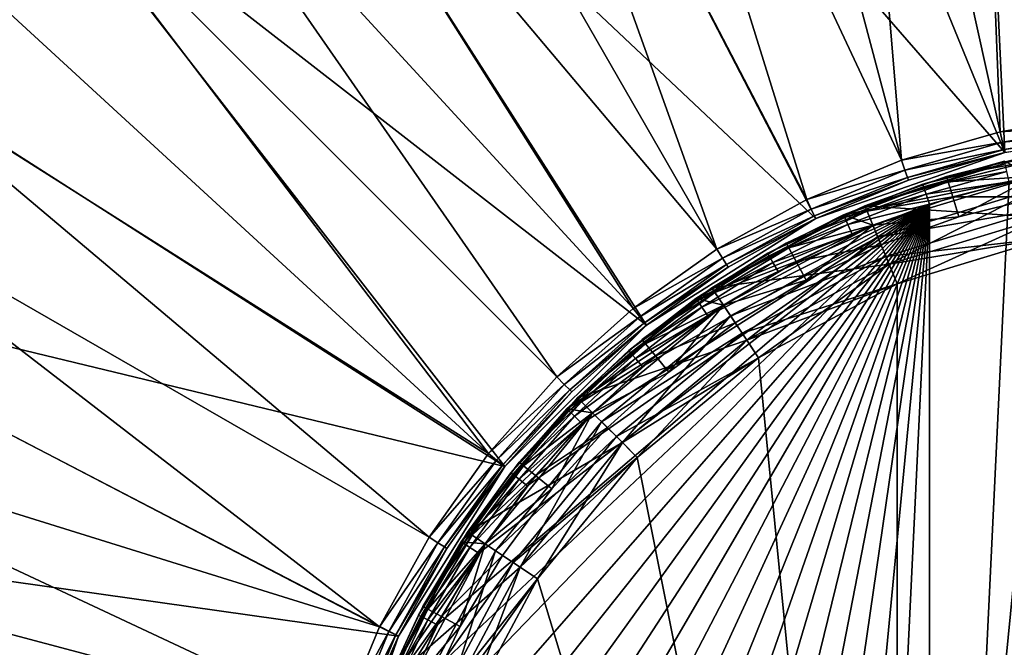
# Model space of a CAD drawing. Extents: x 0 to 80, y 0 to 208.
# Tile 20 of 33: x 12 to 35, y 177 to 192. Entities that reach past the tile are written whole.
import ezdxf

# ---------------------------------------------------------------- set-up
doc = ezdxf.new("R2010")
doc.units = 0

msp = doc.modelspace()

# ---------------------------------------------------------------- linework, layer by layer
for points in [[(34.389622, 207.604599), (40.814667, 207.991699), (40, 189.199997)], [(28.109856, 206.19194), (34.389622, 207.604599), (35.282551, 188.668472)], [(34.389622, 207.604599), (40, 189.199997), (35.282551, 188.668472)], [(37.62442, 207.428497, 3.999993), (34.459755, 207.109543, 3.999993), (37.570374, 189.563553, 3.999993)], [(34.459755, 207.109543, 3.999993), (31.331011, 206.536972, 3.999993), (35.171291, 189.15593, 3.999993)], [(37.570374, 189.563553, 3.999993), (34.459755, 207.109543, 3.999993), (35.171291, 189.15593, 3.999993)], [(31.331011, 206.536972, 3.999993), (28.25848, 205.714554, 3.999993), (32.832943, 188.482269, 3.999993)], [(35.171291, 189.15593, 3.999993), (31.331011, 206.536972, 3.999993), (32.832943, 188.482269, 3.999993)], [(22.137978, 203.790344), (28.109856, 206.19194), (35.282551, 188.668472)], [(28.25848, 205.714554, 3.999993), (25.262087, 204.647568, 3.999993), (32.832943, 188.482269, 3.999993)], [(25.262087, 204.647568, 3.999993), (22.361256, 203.342957, 3.999993), (30.584723, 187.551025, 3.999993)], [(32.832943, 188.482269, 3.999993), (25.262087, 204.647568, 3.999993), (30.584723, 187.551025, 3.999993)], [(16.62863, 200.461975), (22.137978, 203.790344), (30.801661, 187.10054)], [(22.137978, 203.790344), (35.282551, 188.668472), (30.801661, 187.10054)], [(22.361256, 203.342957, 3.999993), (19.574791, 201.809189, 3.999993), (28.454899, 186.373917, 3.999993)], [(30.584723, 187.551025, 3.999993), (22.361256, 203.342957, 3.999993), (28.454899, 186.373917, 3.999993)], [(19.574791, 201.809189, 3.999993), (16.920767, 200.056198, 3.999993), (28.454899, 186.373917, 3.999993)], [(11.715725, 196.284286), (16.62863, 200.461975), (26.782013, 184.574829)], [(16.62863, 200.461975), (30.801661, 187.10054), (26.782013, 184.574829)], [(16.920767, 200.056198, 3.999993), (14.411747, 198.091385, 3.999993), (26.470266, 184.965744, 3.999993)], [(28.454899, 186.373917, 3.999993), (16.920767, 200.056198, 3.999993), (26.470266, 184.965744, 3.999993)], [(14.411747, 198.091385, 3.999993), (12.069278, 195.930725, 3.999993), (24.655781, 183.344208, 3.999993)], [(26.470266, 184.965744, 3.999993), (14.411747, 198.091385, 3.999993), (24.655781, 183.344208, 3.999993)], [(7.538035, 191.371384), (11.715725, 196.284286), (23.425169, 181.217987)], [(11.715725, 196.284286), (26.782013, 184.574829), (23.425169, 181.217987)], [(12.069278, 195.930725, 3.999993), (9.908609, 193.588257, 3.999993), (23.034252, 181.529724, 3.999993)], [(24.655781, 183.344208, 3.999993), (12.069278, 195.930725, 3.999993), (23.034252, 181.529724, 3.999993)], [(9.908609, 193.588257, 3.999993), (7.943809, 191.079224, 3.999993), (23.034252, 181.529724, 3.999993)], [(4.20966, 185.862015), (7.538035, 191.371384), (23.425169, 181.217987)], [(7.943809, 191.079224, 3.999993), (6.190814, 188.425217, 3.999993), (21.626085, 179.545105, 3.999993)], [(23.034252, 181.529724, 3.999993), (7.943809, 191.079224, 3.999993), (21.626085, 179.545105, 3.999993)], [(37.598358, 189.315125, 3.932998), (37.570374, 189.563553, 3.999993), (35.171291, 189.15593, 3.999993)], [(37.598358, 189.315125, 3.932998), (35.171291, 189.15593, 3.999993), (35.226925, 188.912216, 3.932998)], [(37.618855, 189.13327, 3.749996), (37.598358, 189.315125, 3.932998), (35.226925, 188.912216, 3.932998)], [(35.226925, 188.912216, 3.932998), (35.171291, 189.15593, 3.999993), (32.832943, 188.482269, 3.999993)], [(37.618855, 189.13327, 3.749996), (35.226925, 188.912216, 3.932998), (35.267651, 188.73378, 3.749996)], [(37.626347, 189.066711, 3.499985), (37.618855, 189.13327, 3.749996), (35.267651, 188.73378, 3.749996)], [(37.626347, 189.066711, 3.499985), (35.267651, 188.73378, 3.749996), (35.282551, 188.668472, 3.499985)], [(35.226925, 188.912216, 3.932998), (32.832943, 188.482269, 3.999993), (32.915512, 188.246292, 3.932998)], [(35.267651, 188.73378, 3.749996), (35.226925, 188.912216, 3.932998), (32.915512, 188.246292, 3.932998)], [(35.267651, 188.73378, 3.749996), (32.915512, 188.246292, 3.932998), (32.975956, 188.073563, 3.749996)], [(35.282551, 188.668472, 3.499985), (35.267651, 188.73378, 3.749996), (32.975956, 188.073563, 3.749996)], [(32.915512, 188.246292, 3.932998), (32.832943, 188.482269, 3.999993), (30.584723, 187.551025, 3.999993)], [(35.282551, 188.668472), (35.282551, 188.668472, 3.499985), (30.801661, 187.10054)], [(35.282551, 188.668472, 3.499985), (32.998085, 188.01033, 3.499985), (30.801661, 187.10054)], [(31.963646, 187.401474), (35.903103, 188.596497), (36.19574, 187.125305)], [(33.904022, 188.095749, 28.49999), (35.903103, 188.596497), (31.963646, 187.401474)], [(35.282551, 188.668472, 3.499985), (32.975956, 188.073563, 3.749996), (32.998085, 188.01033, 3.499985)], [(35.929241, 188.465088, 28.999985), (35.903103, 188.596497, 28.49999), (33.904022, 188.095749, 28.49999)], [(35.903103, 188.596497, 28.49999), (35.903103, 188.596497), (33.904022, 188.095749, 28.49999)], [(6.190814, 188.425217, 3.999993), (4.657038, 185.638748, 3.999993), (20.448975, 177.415283, 3.999993)], [(21.626085, 179.545105, 3.999993), (6.190814, 188.425217, 3.999993), (20.448975, 177.415283, 3.999993)], [(33.336601, 187.91481, 60.299992), (35.276024, 188.461777, 29.799982), (31.458527, 187.184448, 29.799982)], [(35.276024, 188.461777, 29.799982), (36.000648, 188.10611, 29.799982), (31.458527, 187.184448, 29.799982)], [(35.2911, 188.3965, 60.549988), (35.276024, 188.461777, 60.299992), (33.336601, 187.91481, 60.299992)], [(35.276024, 188.461777, 60.299992), (35.276024, 188.461777, 29.799982), (33.336601, 187.91481, 60.299992)], [(35.2911, 188.3965, 60.549988), (33.336601, 187.91481, 60.299992), (33.357857, 187.851273, 60.549988)], [(35.332264, 188.21817, 60.733006), (35.2911, 188.3965, 60.549988), (33.357857, 187.851273, 60.549988)], [(37.873634, 188.38942, 60.799988), (36.809093, 188.250137, 60.799988), (33.495255, 148.559372, 60.799988)], [(38.968258, 188.089371, 60.799988), (37.873634, 188.38942, 60.799988), (33.495255, 148.559372, 60.799988)], [(36.809093, 188.250137, 60.799988), (35.3885, 187.974594, 60.799988), (33.495255, 148.559372, 60.799988)], [(35.929241, 188.465088, 28.999985), (33.904022, 188.095749, 28.49999), (33.942909, 187.967545, 28.999985)], [(36.000648, 188.10611, 29.366016), (35.929241, 188.465088, 28.999985), (33.942909, 187.967545, 28.999985)], [(32.915512, 188.246292, 3.932998), (30.584723, 187.551025, 3.999993), (30.693188, 187.32579, 3.932998)], [(32.975956, 188.073563, 3.749996), (32.915512, 188.246292, 3.932998), (30.693188, 187.32579, 3.932998)], [(32.975956, 188.073563, 3.749996), (30.693188, 187.32579, 3.932998), (30.772596, 187.160889, 3.749996)], [(32.998085, 188.01033, 3.499985), (32.975956, 188.073563, 3.749996), (30.772596, 187.160889, 3.749996)], [(31.458527, 187.184448, 29.799982), (36.000648, 188.10611, 29.799982), (32.154984, 186.939545, 29.799982)], [(31.963646, 187.401474, 28.49999), (33.904022, 188.095749, 28.49999), (31.963646, 187.401474)], [(33.942909, 187.967545, 28.999985), (33.904022, 188.095749, 28.49999), (31.963646, 187.401474, 28.49999)], [(32.154984, 186.939545, 29.799982), (36.000648, 188.10611, 29.799982), (32.154984, 186.939545, 29.499992)], [(36.000648, 188.10611, 29.799982), (36.000648, 188.10611, 29.499992), (32.154984, 186.939545, 29.499992)], [(36.000648, 188.10611, 29.499992), (34.194305, 187.138809, 29.499992), (32.154984, 186.939545, 29.499992)], [(35.332264, 188.21817, 60.733006), (33.357857, 187.851273, 60.549988), (33.415928, 187.677719, 60.733006)], [(35.3885, 187.974594, 60.799988), (35.332264, 188.21817, 60.733006), (33.415928, 187.677719, 60.733006)], [(38.968258, 188.089371, 60.799988), (33.495255, 148.559372, 60.799988), (35.3885, 148.025421, 60.799988)], [(36.000648, 188.10611, 29.366016), (33.942909, 187.967545, 28.999985), (34.04916, 187.617294, 29.366016)], [(36.000648, 188.10611, 29.366016), (34.04916, 187.617294, 29.366016), (36.09819, 187.615707, 29.499992)], [(36.000648, 188.10611, 29.499992), (36.09819, 187.615707, 29.499992), (34.194305, 187.138809, 29.499992)], [(32.998085, 188.01033, 3.499985), (30.772596, 187.160889, 3.749996), (30.801661, 187.10054, 3.499985)], [(32.998085, 188.01033, 3.499985), (30.801661, 187.10054, 3.499985), (30.801661, 187.10054)], [(31.458527, 187.184448, 60.299992), (33.336601, 187.91481, 60.299992), (31.458527, 187.184448, 29.799982)], [(33.357857, 187.851273, 60.549988), (33.336601, 187.91481, 60.299992), (31.458527, 187.184448, 60.299992)], [(33.357857, 187.851273, 60.549988), (31.458527, 187.184448, 60.299992), (31.485773, 187.123276, 60.549988)], [(33.415928, 187.677719, 60.733006), (33.357857, 187.851273, 60.549988), (31.485773, 187.123276, 60.549988)], [(33.942909, 187.967545, 28.999985), (31.963646, 187.401474, 28.49999), (32.014915, 187.27771, 28.999985)], [(34.04916, 187.617294, 29.366016), (33.942909, 187.967545, 28.999985), (32.014915, 187.27771, 28.999985)], [(36.05917, 187.811859, 29.799982), (32.269791, 186.662369, 29.799982), (32.53767, 186.015656, 29.799982)], [(36.05917, 187.811859, 29.799982), (36.156723, 187.321472, 30.299992), (32.269791, 186.662369, 29.799982)], [(36.19574, 187.125305, 29.799982), (36.05917, 187.811859, 29.799982), (32.53767, 186.015656, 29.799982)], [(35.3885, 187.974594, 60.799988), (33.415928, 187.677719, 60.733006), (33.495255, 187.440628, 60.799988)], [(35.3885, 187.974594, 60.799988), (33.495255, 187.440628, 60.799988), (33.495255, 148.559372, 60.799988)], [(30.693188, 187.32579, 3.932998), (30.584723, 187.551025, 3.999993), (28.454899, 186.373917, 3.999993)], [(33.415928, 187.677719, 60.733006), (31.485773, 187.123276, 60.549988), (31.560213, 186.956085, 60.733006)], [(33.495255, 187.440628, 60.799988), (33.415928, 187.677719, 60.733006), (31.560213, 186.956085, 60.733006)], [(34.04916, 187.617294, 29.366016), (32.014915, 187.27771, 28.999985), (32.154984, 186.939545, 29.366016)], [(34.194305, 187.138809, 29.499992), (34.04916, 187.617294, 29.366016), (32.154984, 186.939545, 29.366016)], [(36.09819, 187.615707, 29.499992), (34.04916, 187.617294, 29.366016), (34.194305, 187.138809, 29.499992)], [(33.495255, 187.440628, 60.799988), (19.499994, 168, 60.799988), (19.594379, 166.035156, 60.799988)], [(33.495255, 187.440628, 60.799988), (19.594379, 169.964828, 60.799988), (19.499994, 168, 60.799988)], [(33.495255, 187.440628, 60.799988), (19.594379, 166.035156, 60.799988), (19.876644, 164.088409, 60.799988)], [(33.495255, 187.440628, 60.799988), (19.876644, 171.911575, 60.799988), (19.594379, 169.964828, 60.799988)], [(33.495255, 187.440628, 60.799988), (19.876644, 164.088409, 60.799988), (20.344191, 162.177704, 60.799988)], [(33.495255, 187.440628, 60.799988), (20.344191, 173.822311, 60.799988), (19.876644, 171.911575, 60.799988)], [(33.495255, 187.440628, 60.799988), (20.344191, 162.177704, 60.799988), (20.992725, 160.320572, 60.799988)], [(33.495255, 187.440628, 60.799988), (20.992725, 175.679443, 60.799988), (20.344191, 173.822311, 60.799988)], [(33.495255, 187.440628, 60.799988), (20.992725, 160.320572, 60.799988), (21.816277, 158.534149, 60.799988)], [(33.495255, 187.440628, 60.799988), (21.816277, 177.465851, 60.799988), (20.992725, 175.679443, 60.799988)], [(33.495255, 187.440628, 60.799988), (21.816277, 158.534149, 60.799988), (22.807247, 156.8349, 60.799988)], [(33.495255, 187.440628, 60.799988), (22.807247, 179.165115, 60.799988), (21.816277, 177.465851, 60.799988)], [(33.495255, 187.440628, 60.799988), (22.807247, 156.8349, 60.799988), (23.95653, 155.238449, 60.799988)], [(33.495255, 187.440628, 60.799988), (23.95653, 180.761566, 60.799988), (22.807247, 179.165115, 60.799988)], [(33.495255, 187.440628, 60.799988), (23.95653, 155.238449, 60.799988), (25.253534, 153.759506, 60.799988)], [(33.495255, 187.440628, 60.799988), (25.253534, 182.240494, 60.799988), (23.95653, 180.761566, 60.799988)], [(33.495255, 187.440628, 60.799988), (25.253534, 153.759506, 60.799988), (26.68631, 152.411682, 60.799988)], [(33.495255, 187.440628, 60.799988), (26.68631, 183.588333, 60.799988), (25.253534, 182.240494, 60.799988)], [(33.495255, 187.440628, 60.799988), (26.68631, 152.411682, 60.799988), (28.241678, 151.207382, 60.799988)], [(33.495255, 187.440628, 60.799988), (28.241678, 184.792618, 60.799988), (26.68631, 183.588333, 60.799988)], [(33.495255, 187.440628, 60.799988), (28.241678, 151.207382, 60.799988), (29.905312, 150.157715, 60.799988)], [(33.495255, 187.440628, 60.799988), (29.905312, 185.842285, 60.799988), (28.241678, 184.792618, 60.799988)], [(31.963646, 187.401474), (32.53767, 186.015656), (28.333023, 185.460861)], [(30.100666, 186.520355, 28.49999), (31.963646, 187.401474), (28.333023, 185.460861)], [(30.693188, 187.32579, 3.932998), (28.454899, 186.373917, 3.999993), (28.587908, 186.162231, 3.932998)], [(30.772596, 187.160889, 3.749996), (30.693188, 187.32579, 3.932998), (28.587908, 186.162231, 3.932998)], [(33.495255, 187.440628, 60.799988), (29.905312, 150.157715, 60.799988), (31.661898, 149.272324, 60.799988)], [(33.495255, 187.440628, 60.799988), (31.661898, 186.727692, 60.799988), (29.905312, 185.842285, 60.799988)], [(32.014915, 187.27771, 28.999985), (31.963646, 187.401474, 28.49999), (30.100666, 186.520355, 28.49999)], [(31.963646, 187.401474, 28.49999), (31.963646, 187.401474), (30.100666, 186.520355, 28.49999)], [(33.495255, 187.440628, 60.799988), (31.560213, 186.956085, 60.733006), (31.661898, 186.727692, 60.799988)], [(33.495255, 187.440628, 60.799988), (31.661898, 149.272324, 60.799988), (33.495255, 148.559372, 60.799988)], [(31.963646, 187.401474), (36.19574, 187.125305), (32.53767, 186.015656)], [(32.269791, 186.662369, 29.799982), (36.156723, 187.321472, 30.299992), (32.461136, 186.200424, 30.299992)], [(36.156723, 187.321472, 30.299992), (36.156723, 187.321472, 31.299994), (32.461136, 186.200424, 30.299992)], [(36.156723, 187.321472, 31.299994), (32.461136, 186.200424, 31.299994), (32.461136, 186.200424, 30.299992)], [(36.156723, 187.321472, 31.299994), (36.293282, 186.634933, 31.299994), (32.461136, 186.200424, 31.299994)], [(30.801661, 187.10054), (28.720915, 185.950562, 3.499985), (26.782013, 184.574829)], [(29.6591, 186.277481, 60.299992), (31.458527, 187.184448, 29.799982), (27.954891, 185.202194, 29.799982)], [(31.458527, 187.184448, 29.799982), (32.154984, 186.939545, 29.799982), (27.954891, 185.202194, 29.799982)], [(30.772596, 187.160889, 3.749996), (28.587908, 186.162231, 3.932998), (28.68528, 186.007278, 3.749996)], [(30.801661, 187.10054, 3.499985), (30.772596, 187.160889, 3.749996), (28.68528, 186.007278, 3.749996)], [(30.801661, 187.10054, 3.499985), (28.68528, 186.007278, 3.749996), (28.720915, 185.950562, 3.499985)], [(30.801661, 187.10054), (30.801661, 187.10054, 3.499985), (28.720915, 185.950562, 3.499985)], [(31.485773, 187.123276, 60.549988), (31.458527, 187.184448, 60.299992), (29.6591, 186.277481, 60.299992)], [(31.458527, 187.184448, 60.299992), (31.458527, 187.184448, 29.799982), (29.6591, 186.277481, 60.299992)], [(31.485773, 187.123276, 60.549988), (29.6591, 186.277481, 60.299992), (29.692091, 186.219177, 60.549988)], [(31.560213, 186.956085, 60.733006), (31.485773, 187.123276, 60.549988), (29.692091, 186.219177, 60.549988)], [(32.014915, 187.27771, 28.999985), (30.100666, 186.520355, 28.49999), (30.163824, 186.402206, 28.999985)], [(32.154984, 186.939545, 29.366016), (32.014915, 187.27771, 28.999985), (30.163824, 186.402206, 28.999985)], [(32.154984, 186.939545, 29.499992), (34.194305, 187.138809, 29.499992), (32.346329, 186.4776, 29.499992)], [(34.194305, 187.138809, 29.499992), (32.154984, 186.939545, 29.366016), (32.346329, 186.4776, 29.499992)], [(36.19574, 187.125305, 30.999989), (32.53767, 186.015656, 30.999989), (32.729015, 185.553711, 30.999989)], [(36.19574, 187.125305, 5.099997), (32.53767, 186.015656, 5.099997), (32.53767, 186.015656)], [(36.19574, 187.125305), (36.19574, 187.125305, 5.099997), (32.53767, 186.015656)], [(36.19574, 187.125305, 5.099997), (36.293282, 186.634933, 5.099997), (32.53767, 186.015656, 5.099997)], [(32.53767, 186.015656, 30.999989), (36.19574, 187.125305, 30.999989), (32.53767, 186.015656, 29.799982)], [(36.19574, 187.125305, 30.999989), (36.19574, 187.125305, 29.799982), (32.53767, 186.015656, 29.799982)], [(36.293282, 186.634933, 30.999989), (36.19574, 187.125305, 30.999989), (32.729015, 185.553711, 30.999989)], [(27.954891, 185.202194, 29.799982), (32.154984, 186.939545, 29.799982), (28.610811, 185.045135, 29.799982)], [(28.610811, 185.045135, 29.799982), (32.154984, 186.939545, 29.799982), (28.610811, 185.045135, 29.499992)], [(32.154984, 186.939545, 29.799982), (32.154984, 186.939545, 29.499992), (28.610811, 185.045135, 29.499992)], [(32.154984, 186.939545, 29.499992), (30.572063, 185.638428, 29.499992), (28.610811, 185.045135, 29.499992)], [(31.560213, 186.956085, 60.733006), (29.692091, 186.219177, 60.549988), (29.782206, 186.059891, 60.733006)], [(31.661898, 186.727692, 60.799988), (31.560213, 186.956085, 60.733006), (29.782206, 186.059891, 60.733006)], [(32.154984, 186.939545, 29.366016), (30.163824, 186.402206, 28.999985), (30.336365, 186.079376, 29.366016)], [(32.346329, 186.4776, 29.499992), (32.154984, 186.939545, 29.366016), (30.336365, 186.079376, 29.366016)], [(32.154984, 186.939545, 29.499992), (32.346329, 186.4776, 29.499992), (30.572063, 185.638428, 29.499992)], [(32.729015, 150.446289), (40, 187), (36.293282, 149.365082)], [(36.293282, 186.634933), (40, 187), (32.729015, 150.446289)], [(32.269791, 186.662369, 29.799982), (28.777481, 184.7957, 29.799982), (29.166378, 184.213669, 29.799982)], [(32.269791, 186.662369, 29.799982), (32.461136, 186.200424, 30.299992), (28.777481, 184.7957, 29.799982)], [(32.53767, 186.015656, 29.799982), (32.269791, 186.662369, 29.799982), (29.166378, 184.213669, 29.799982)], [(31.661898, 186.727692, 60.799988), (29.782206, 186.059891, 60.733006), (29.905312, 185.842285, 60.799988)], [(32.461136, 186.200424, 31.299994), (36.293282, 186.634933, 31.299994), (32.729015, 185.553711, 31.299994)], [(32.53767, 186.015656, 5.099997), (36.293282, 186.634933, 5.099997), (32.729015, 185.553711, 5.099997)], [(32.729015, 185.553711), (36.293282, 186.634933), (32.729015, 150.446289)], [(36.293282, 186.634933, 5.099997), (36.293282, 186.634933), (32.729015, 185.553711)], [(32.729015, 185.553711, 5.099997), (36.293282, 186.634933, 5.099997), (32.729015, 185.553711)], [(36.293282, 186.634933, 31.299994), (36.293282, 186.634933, 30.999989), (32.729015, 185.553711, 30.999989)], [(32.729015, 185.553711, 31.299994), (36.293282, 186.634933, 31.299994), (32.729015, 185.553711, 30.999989)], [(28.333023, 185.460861, 28.49999), (30.100666, 186.520355, 28.49999), (28.333023, 185.460861)], [(30.163824, 186.402206, 28.999985), (30.100666, 186.520355, 28.49999), (28.333023, 185.460861, 28.49999)], [(30.163824, 186.402206, 28.999985), (28.333023, 185.460861, 28.49999), (28.407455, 185.349457, 28.999985)], [(30.336365, 186.079376, 29.366016), (30.163824, 186.402206, 28.999985), (28.407455, 185.349457, 28.999985)], [(32.346329, 186.4776, 29.499992), (30.336365, 186.079376, 29.366016), (30.572063, 185.638428, 29.499992)], [(28.587908, 186.162231, 3.932998), (28.454899, 186.373917, 3.999993), (26.470266, 184.965744, 3.999993)], [(28.587908, 186.162231, 3.932998), (26.470266, 184.965744, 3.999993), (26.626141, 184.770279, 3.932998)], [(28.68528, 186.007278, 3.749996), (28.587908, 186.162231, 3.932998), (26.626141, 184.770279, 3.932998)], [(27.954891, 185.202194, 60.299992), (29.6591, 186.277481, 60.299992), (27.954891, 185.202194, 29.799982)], [(29.692091, 186.219177, 60.549988), (29.6591, 186.277481, 60.299992), (27.954891, 185.202194, 60.299992)], [(29.692091, 186.219177, 60.549988), (27.954891, 185.202194, 60.299992), (27.993315, 185.147324, 60.549988)], [(29.782206, 186.059891, 60.733006), (29.692091, 186.219177, 60.549988), (27.993315, 185.147324, 60.549988)], [(28.777481, 184.7957, 29.799982), (32.461136, 186.200424, 30.299992), (29.055267, 184.379944, 30.299992)], [(32.461136, 186.200424, 30.299992), (32.461136, 186.200424, 31.299994), (29.055267, 184.379944, 30.299992)], [(32.461136, 186.200424, 31.299994), (29.055267, 184.379944, 31.299994), (29.055267, 184.379944, 30.299992)], [(32.461136, 186.200424, 31.299994), (32.729015, 185.553711, 31.299994), (29.055267, 184.379944, 31.299994)], [(28.68528, 186.007278, 3.749996), (26.626141, 184.770279, 3.932998), (26.740246, 184.627213, 3.749996)], [(28.720915, 185.950562, 3.499985), (28.68528, 186.007278, 3.749996), (26.740246, 184.627213, 3.749996)], [(28.720915, 185.950562, 3.499985), (26.740246, 184.627213, 3.749996), (26.782013, 184.574829, 3.499985)], [(28.720915, 185.950562, 3.499985), (26.782013, 184.574829, 3.499985), (26.782013, 184.574829)], [(29.782206, 186.059891, 60.733006), (27.993315, 185.147324, 60.549988), (28.098286, 184.997406, 60.733006)], [(29.905312, 185.842285, 60.799988), (29.782206, 186.059891, 60.733006), (28.098286, 184.997406, 60.733006)], [(28.333023, 185.460861), (32.53767, 186.015656), (29.166378, 184.213669)], [(30.336365, 186.079376, 29.366016), (28.407455, 185.349457, 28.999985), (28.610811, 185.045135, 29.366016)], [(30.572063, 185.638428, 29.499992), (30.336365, 186.079376, 29.366016), (28.610811, 185.045135, 29.366016)], [(32.53767, 186.015656, 30.999989), (29.166378, 184.213669, 30.999989), (29.444166, 183.797928, 30.999989)], [(32.53767, 186.015656, 5.099997), (29.166378, 184.213669, 5.099997), (29.166378, 184.213669)], [(32.53767, 186.015656), (32.53767, 186.015656, 5.099997), (29.166378, 184.213669)], [(32.53767, 186.015656, 5.099997), (32.729015, 185.553711, 5.099997), (29.166378, 184.213669, 5.099997)], [(29.166378, 184.213669, 30.999989), (32.53767, 186.015656, 30.999989), (29.166378, 184.213669, 29.799982)], [(32.53767, 186.015656, 30.999989), (32.53767, 186.015656, 29.799982), (29.166378, 184.213669, 29.799982)], [(32.729015, 185.553711, 30.999989), (32.53767, 186.015656, 30.999989), (29.444166, 183.797928, 30.999989)], [(1.808055, 179.890137), (4.20966, 185.862015), (20.89946, 177.198334)], [(4.20966, 185.862015), (23.425169, 181.217987), (20.89946, 177.198334)], [(29.905312, 185.842285, 60.799988), (28.098286, 184.997406, 60.733006), (28.241678, 184.792618, 60.799988)], [(4.657038, 185.638748, 3.999993), (3.352433, 182.737915, 3.999993), (20.448975, 177.415283, 3.999993)], [(28.333023, 185.460861), (29.166378, 184.213669), (25.150753, 182.849243)], [(26.677742, 184.233215, 28.49999), (28.333023, 185.460861), (25.150753, 182.849243)], [(28.407455, 185.349457, 28.999985), (28.333023, 185.460861, 28.49999), (26.677742, 184.233215, 28.49999)], [(28.333023, 185.460861, 28.49999), (28.333023, 185.460861), (26.677742, 184.233215, 28.49999)], [(28.610811, 185.045135, 29.499992), (30.572063, 185.638428, 29.499992), (28.88859, 184.629395, 29.499992)], [(30.572063, 185.638428, 29.499992), (28.610811, 185.045135, 29.366016), (28.88859, 184.629395, 29.499992)], [(29.055267, 184.379944, 31.299994), (32.729015, 185.553711, 31.299994), (29.444166, 183.797928, 31.299994)], [(29.166378, 184.213669, 5.099997), (32.729015, 185.553711, 5.099997), (29.444166, 183.797928, 5.099997)], [(29.444166, 183.797928), (32.729015, 185.553711), (32.729015, 150.446289)], [(32.729015, 185.553711, 5.099997), (32.729015, 185.553711), (29.444166, 183.797928)], [(29.444166, 183.797928, 5.099997), (32.729015, 185.553711, 5.099997), (29.444166, 183.797928)], [(32.729015, 185.553711, 31.299994), (32.729015, 185.553711, 30.999989), (29.444166, 183.797928, 30.999989)], [(29.444166, 183.797928, 31.299994), (32.729015, 185.553711, 31.299994), (29.444166, 183.797928, 30.999989)], [(28.407455, 185.349457, 28.999985), (26.677742, 184.233215, 28.49999), (26.762732, 184.129654, 28.999985)], [(28.610811, 185.045135, 29.366016), (28.407455, 185.349457, 28.999985), (26.762732, 184.129654, 28.999985)], [(26.361591, 183.968536, 60.299992), (27.954891, 185.202194, 29.799982), (24.893866, 182.58783, 29.799982)], [(27.954891, 185.202194, 29.799982), (28.610811, 185.045135, 29.799982), (24.893866, 182.58783, 29.799982)], [(24.893866, 182.58783, 29.799982), (28.610811, 185.045135, 29.799982), (25.504307, 182.495697, 29.799982)], [(25.504307, 182.495697, 29.799982), (28.610811, 185.045135, 29.799982), (25.504307, 182.495697, 29.499992)], [(28.610811, 185.045135, 29.799982), (28.610811, 185.045135, 29.499992), (25.504307, 182.495697, 29.499992)], [(28.610811, 185.045135, 29.499992), (27.31213, 183.46022, 29.499992), (25.504307, 182.495697, 29.499992)], [(27.993315, 185.147324, 60.549988), (27.954891, 185.202194, 60.299992), (26.361591, 183.968536, 60.299992)], [(27.954891, 185.202194, 60.299992), (27.954891, 185.202194, 29.799982), (26.361591, 183.968536, 60.299992)], [(27.993315, 185.147324, 60.549988), (26.361591, 183.968536, 60.299992), (26.405096, 183.917603, 60.549988)], [(28.098286, 184.997406, 60.733006), (27.993315, 185.147324, 60.549988), (26.405096, 183.917603, 60.549988)], [(28.098286, 184.997406, 60.733006), (26.405096, 183.917603, 60.549988), (26.523949, 183.778442, 60.733006)], [(28.241678, 184.792618, 60.799988), (28.098286, 184.997406, 60.733006), (26.523949, 183.778442, 60.733006)], [(28.610811, 185.045135, 29.366016), (26.762732, 184.129654, 28.999985), (26.994936, 183.84671, 29.366016)], [(28.88859, 184.629395, 29.499992), (28.610811, 185.045135, 29.366016), (26.994936, 183.84671, 29.366016)], [(28.610811, 185.045135, 29.499992), (28.88859, 184.629395, 29.499992), (27.31213, 183.46022, 29.499992)], [(26.626141, 184.770279, 3.932998), (26.470266, 184.965744, 3.999993), (24.655781, 183.344208, 3.999993)], [(26.626141, 184.770279, 3.932998), (24.655781, 183.344208, 3.999993), (24.832554, 183.16745, 3.932998)], [(26.740246, 184.627213, 3.749996), (26.626141, 184.770279, 3.932998), (24.832554, 183.16745, 3.932998)], [(28.777481, 184.7957, 29.799982), (25.716438, 182.283569, 29.799982), (26.211418, 181.788589, 29.799982)], [(28.777481, 184.7957, 29.799982), (29.055267, 184.379944, 30.299992), (25.716438, 182.283569, 29.799982)], [(29.166378, 184.213669, 29.799982), (28.777481, 184.7957, 29.799982), (26.211418, 181.788589, 29.799982)], [(28.241678, 184.792618, 60.799988), (26.523949, 183.778442, 60.733006), (26.68631, 183.588333, 60.799988)], [(26.782013, 184.574829, 3.499985), (25.009335, 182.990677, 3.499985), (23.425169, 181.217987)], [(26.782013, 184.574829), (26.782013, 184.574829, 3.499985), (23.425169, 181.217987)], [(26.740246, 184.627213, 3.749996), (24.832554, 183.16745, 3.932998), (24.961971, 183.03804, 3.749996)], [(26.782013, 184.574829, 3.499985), (26.740246, 184.627213, 3.749996), (24.961971, 183.03804, 3.749996)], [(26.782013, 184.574829, 3.499985), (24.961971, 183.03804, 3.749996), (25.009335, 182.990677, 3.499985)], [(28.88859, 184.629395, 29.499992), (26.994936, 183.84671, 29.366016), (27.31213, 183.46022, 29.499992)], [(25.716438, 182.283569, 29.799982), (29.055267, 184.379944, 30.299992), (26.069992, 181.930008, 30.299992)], [(29.055267, 184.379944, 30.299992), (29.055267, 184.379944, 31.299994), (26.069992, 181.930008, 30.299992)], [(29.055267, 184.379944, 31.299994), (26.069992, 181.930008, 31.299994), (26.069992, 181.930008, 30.299992)], [(29.055267, 184.379944, 31.299994), (29.444166, 183.797928, 31.299994), (26.069992, 181.930008, 31.299994)], [(25.150753, 182.849243, 28.49999), (26.677742, 184.233215, 28.49999), (25.150753, 182.849243)], [(26.762732, 184.129654, 28.999985), (26.677742, 184.233215, 28.49999), (25.150753, 182.849243, 28.49999)], [(25.150753, 182.849243), (29.166378, 184.213669), (26.211418, 181.788589)], [(26.762732, 184.129654, 28.999985), (25.150753, 182.849243, 28.49999), (25.245487, 182.754517, 28.999985)], [(26.994936, 183.84671, 29.366016), (26.762732, 184.129654, 28.999985), (25.245487, 182.754517, 28.999985)], [(29.166378, 184.213669, 30.999989), (26.211418, 181.788589, 30.999989), (26.56497, 181.435028, 30.999989)], [(29.166378, 184.213669, 5.099997), (26.211418, 181.788589, 5.099997), (26.211418, 181.788589)], [(29.166378, 184.213669), (29.166378, 184.213669, 5.099997), (26.211418, 181.788589)], [(29.166378, 184.213669, 5.099997), (29.444166, 183.797928, 5.099997), (26.211418, 181.788589, 5.099997)], [(26.211418, 181.788589, 30.999989), (29.166378, 184.213669, 30.999989), (26.211418, 181.788589, 29.799982)], [(29.166378, 184.213669, 30.999989), (29.166378, 184.213669, 29.799982), (26.211418, 181.788589, 29.799982)], [(29.444166, 183.797928, 30.999989), (29.166378, 184.213669, 30.999989), (26.56497, 181.435028, 30.999989)], [(24.893866, 182.58783, 60.299992), (26.361591, 183.968536, 60.299992), (24.893866, 182.58783, 29.799982)], [(26.405096, 183.917603, 60.549988), (26.361591, 183.968536, 60.299992), (24.893866, 182.58783, 60.299992)], [(26.405096, 183.917603, 60.549988), (24.893866, 182.58783, 60.299992), (24.942047, 182.54129, 60.549988)], [(26.523949, 183.778442, 60.733006), (26.405096, 183.917603, 60.549988), (24.942047, 182.54129, 60.549988)], [(26.994936, 183.84671, 29.366016), (25.245487, 182.754517, 28.999985), (25.504307, 182.495697, 29.366016)], [(27.31213, 183.46022, 29.499992), (26.994936, 183.84671, 29.366016), (25.504307, 182.495697, 29.366016)], [(26.523949, 183.778442, 60.733006), (24.942047, 182.54129, 60.549988), (25.0737, 182.414154, 60.733006)], [(26.68631, 183.588333, 60.799988), (26.523949, 183.778442, 60.733006), (25.0737, 182.414154, 60.733006)], [(26.68631, 183.588333, 60.799988), (25.0737, 182.414154, 60.733006), (25.253534, 182.240494, 60.799988)], [(26.069992, 181.930008, 31.299994), (29.444166, 183.797928, 31.299994), (26.56497, 181.435028, 31.299994)], [(26.211418, 181.788589, 5.099997), (29.444166, 183.797928, 5.099997), (26.56497, 181.435028, 5.099997)], [(26.56497, 181.435028), (29.444166, 183.797928), (32.729015, 150.446289)], [(29.444166, 183.797928, 5.099997), (29.444166, 183.797928), (26.56497, 181.435028)], [(26.56497, 181.435028, 5.099997), (29.444166, 183.797928, 5.099997), (26.56497, 181.435028)], [(29.444166, 183.797928, 31.299994), (29.444166, 183.797928, 30.999989), (26.56497, 181.435028, 30.999989)], [(26.56497, 181.435028, 31.299994), (29.444166, 183.797928, 31.299994), (26.56497, 181.435028, 30.999989)], [(24.832554, 183.16745, 3.932998), (24.655781, 183.344208, 3.999993), (23.034252, 181.529724, 3.999993)], [(25.504307, 182.495697, 29.499992), (27.31213, 183.46022, 29.499992), (25.857866, 182.142136, 29.499992)], [(27.31213, 183.46022, 29.499992), (25.504307, 182.495697, 29.366016), (25.857866, 182.142136, 29.499992)], [(24.832554, 183.16745, 3.932998), (23.034252, 181.529724, 3.999993), (23.229712, 181.373871, 3.932998)], [(24.961971, 183.03804, 3.749996), (24.832554, 183.16745, 3.932998), (23.229712, 181.373871, 3.932998)], [(24.961971, 183.03804, 3.749996), (23.229712, 181.373871, 3.932998), (23.372799, 181.25975, 3.749996)], [(25.009335, 182.990677, 3.499985), (24.961971, 183.03804, 3.749996), (23.372799, 181.25975, 3.749996)], [(25.009335, 182.990677, 3.499985), (23.372799, 181.25975, 3.749996), (23.425169, 181.217987, 3.499985)], [(25.009335, 182.990677, 3.499985), (23.425169, 181.217987, 3.499985), (23.425169, 181.217987)], [(3.352433, 182.737915, 3.999993), (2.285451, 179.741516, 3.999993), (19.517727, 175.167053, 3.999993)], [(20.448975, 177.415283, 3.999993), (3.352433, 182.737915, 3.999993), (19.517727, 175.167053, 3.999993)], [(25.150753, 182.849243), (26.211418, 181.788589), (22.539139, 179.666977)], [(23.766779, 181.322266, 28.49999), (25.150753, 182.849243), (22.539139, 179.666977)], [(25.245487, 182.754517, 28.999985), (25.150753, 182.849243, 28.49999), (23.766779, 181.322266, 28.49999)], [(25.150753, 182.849243, 28.49999), (25.150753, 182.849243), (23.766779, 181.322266, 28.49999)], [(25.245487, 182.754517, 28.999985), (23.766779, 181.322266, 28.49999), (23.870342, 181.237259, 28.999985)], [(25.504307, 182.495697, 29.366016), (25.245487, 182.754517, 28.999985), (23.870342, 181.237259, 28.999985)], [(23.565226, 181.072815, 60.299992), (24.893866, 182.58783, 29.799982), (22.387915, 179.437424, 29.799982)], [(24.893866, 182.58783, 29.799982), (25.504307, 182.495697, 29.799982), (22.387915, 179.437424, 29.799982)], [(22.387915, 179.437424, 29.799982), (25.504307, 182.495697, 29.799982), (22.954874, 179.389191, 29.799982)], [(22.954874, 179.389191, 29.799982), (25.504307, 182.495697, 29.799982), (22.954874, 179.389191, 29.499992)], [(25.504307, 182.495697, 29.799982), (25.504307, 182.495697, 29.499992), (22.954874, 179.389191, 29.499992)], [(25.504307, 182.495697, 29.499992), (24.539791, 180.687881, 29.499992), (22.954874, 179.389191, 29.499992)], [(24.942047, 182.54129, 60.549988), (24.893866, 182.58783, 60.299992), (23.565226, 181.072815, 60.299992)], [(24.893866, 182.58783, 60.299992), (24.893866, 182.58783, 29.799982), (23.565226, 181.072815, 60.299992)], [(24.942047, 182.54129, 60.549988), (23.565226, 181.072815, 60.299992), (23.617655, 181.031113, 60.549988)], [(25.0737, 182.414154, 60.733006), (24.942047, 182.54129, 60.549988), (23.617655, 181.031113, 60.549988)], [(25.0737, 182.414154, 60.733006), (23.617655, 181.031113, 60.549988), (23.760878, 180.917191, 60.733006)], [(25.253534, 182.240494, 60.799988), (25.0737, 182.414154, 60.733006), (23.760878, 180.917191, 60.733006)], [(25.504307, 182.495697, 29.366016), (23.870342, 181.237259, 28.999985), (24.153284, 181.005066, 29.366016)], [(25.857866, 182.142136, 29.499992), (25.504307, 182.495697, 29.366016), (24.153284, 181.005066, 29.366016)], [(25.504307, 182.495697, 29.499992), (25.857866, 182.142136, 29.499992), (24.539791, 180.687881, 29.499992)], [(25.716438, 182.283569, 29.799982), (23.204311, 179.222519, 29.799982), (23.786345, 178.833618, 29.799982)], [(25.716438, 182.283569, 29.799982), (26.069992, 181.930008, 30.299992), (23.204311, 179.222519, 29.799982)], [(25.253534, 182.240494, 60.799988), (23.760878, 180.917191, 60.733006), (23.95653, 180.761566, 60.799988)], [(26.211418, 181.788589, 29.799982), (25.716438, 182.283569, 29.799982), (23.786345, 178.833618, 29.799982)], [(25.857866, 182.142136, 29.499992), (24.153284, 181.005066, 29.366016), (24.539791, 180.687881, 29.499992)], [(22.539139, 179.666977), (26.211418, 181.788589), (23.786345, 178.833618)], [(23.204311, 179.222519, 29.799982), (26.069992, 181.930008, 30.299992), (23.620047, 178.944733, 30.299992)], [(26.069992, 181.930008, 30.299992), (26.069992, 181.930008, 31.299994), (23.620047, 178.944733, 30.299992)], [(26.069992, 181.930008, 31.299994), (23.620047, 178.944733, 31.299994), (23.620047, 178.944733, 30.299992)], [(26.069992, 181.930008, 31.299994), (26.56497, 181.435028, 31.299994), (23.620047, 178.944733, 31.299994)], [(26.211418, 181.788589, 30.999989), (23.786345, 178.833618, 30.999989), (24.202078, 178.555847, 30.999989)], [(26.211418, 181.788589, 5.099997), (23.786345, 178.833618, 5.099997), (23.786345, 178.833618)], [(26.211418, 181.788589), (26.211418, 181.788589, 5.099997), (23.786345, 178.833618)], [(26.211418, 181.788589, 5.099997), (26.56497, 181.435028, 5.099997), (23.786345, 178.833618, 5.099997)], [(23.786345, 178.833618, 30.999989), (26.211418, 181.788589, 30.999989), (23.786345, 178.833618, 29.799982)], [(26.211418, 181.788589, 30.999989), (26.211418, 181.788589, 29.799982), (23.786345, 178.833618, 29.799982)], [(26.56497, 181.435028, 30.999989), (26.211418, 181.788589, 30.999989), (24.202078, 178.555847, 30.999989)], [(23.229712, 181.373871, 3.932998), (23.034252, 181.529724, 3.999993), (21.626085, 179.545105, 3.999993)], [(23.229712, 181.373871, 3.932998), (21.626085, 179.545105, 3.999993), (21.837763, 179.412094, 3.932998)], [(23.372799, 181.25975, 3.749996), (23.229712, 181.373871, 3.932998), (21.837763, 179.412094, 3.932998)], [(23.372799, 181.25975, 3.749996), (21.837763, 179.412094, 3.932998), (21.992727, 179.314713, 3.749996)], [(23.425169, 181.217987, 3.499985), (23.372799, 181.25975, 3.749996), (21.992727, 179.314713, 3.749996)], [(22.539139, 179.666977, 28.49999), (23.766779, 181.322266, 28.49999), (22.539139, 179.666977)], [(23.870342, 181.237259, 28.999985), (23.766779, 181.322266, 28.49999), (22.539139, 179.666977, 28.49999)], [(23.620047, 178.944733, 31.299994), (26.56497, 181.435028, 31.299994), (24.202078, 178.555847, 31.299994)], [(23.786345, 178.833618, 5.099997), (26.56497, 181.435028, 5.099997), (24.202078, 178.555847, 5.099997)], [(24.202078, 178.555847), (26.56497, 181.435028), (32.729015, 150.446289)], [(26.56497, 181.435028, 5.099997), (26.56497, 181.435028), (24.202078, 178.555847)], [(24.202078, 178.555847, 5.099997), (26.56497, 181.435028, 5.099997), (24.202078, 178.555847)], [(26.56497, 181.435028, 31.299994), (26.56497, 181.435028, 30.999989), (24.202078, 178.555847, 30.999989)], [(24.202078, 178.555847, 31.299994), (26.56497, 181.435028, 31.299994), (24.202078, 178.555847, 30.999989)], [(23.425169, 181.217987), (22.049442, 179.279083, 3.499985), (20.89946, 177.198334)], [(23.425169, 181.217987, 3.499985), (21.992727, 179.314713, 3.749996), (22.049442, 179.279083, 3.499985)], [(23.425169, 181.217987), (23.425169, 181.217987, 3.499985), (22.049442, 179.279083, 3.499985)], [(22.387915, 179.437424, 60.299992), (23.565226, 181.072815, 60.299992), (22.387915, 179.437424, 29.799982)], [(23.617655, 181.031113, 60.549988), (23.565226, 181.072815, 60.299992), (22.387915, 179.437424, 60.299992)], [(23.617655, 181.031113, 60.549988), (22.387915, 179.437424, 60.299992), (22.444099, 179.40094, 60.549988)], [(23.760878, 180.917191, 60.733006), (23.617655, 181.031113, 60.549988), (22.444099, 179.40094, 60.549988)], [(23.870342, 181.237259, 28.999985), (22.539139, 179.666977, 28.49999), (22.650532, 179.592545, 28.999985)], [(24.153284, 181.005066, 29.366016), (23.870342, 181.237259, 28.999985), (22.650532, 179.592545, 28.999985)], [(23.760878, 180.917191, 60.733006), (22.444099, 179.40094, 60.549988), (22.597582, 179.30127, 60.733006)], [(23.95653, 180.761566, 60.799988), (23.760878, 180.917191, 60.733006), (22.597582, 179.30127, 60.733006)], [(24.153284, 181.005066, 29.366016), (22.650532, 179.592545, 28.999985), (22.954874, 179.389191, 29.366016)], [(24.539791, 180.687881, 29.499992), (24.153284, 181.005066, 29.366016), (22.954874, 179.389191, 29.366016)], [(23.95653, 180.761566, 60.799988), (22.597582, 179.30127, 60.733006), (22.807247, 179.165115, 60.799988)], [(22.954874, 179.389191, 29.499992), (24.539791, 180.687881, 29.499992), (23.370609, 179.111404, 29.499992)], [(24.539791, 180.687881, 29.499992), (22.954874, 179.389191, 29.366016), (23.370609, 179.111404, 29.499992)], [(0.39541, 173.610367), (1.808055, 179.890137), (19.33153, 172.717453)], [(1.808055, 179.890137), (20.89946, 177.198334), (19.33153, 172.717453)], [(2.285451, 179.741516, 3.999993), (1.463018, 176.668991, 3.999993), (18.844061, 172.828705, 3.999993)], [(19.517727, 175.167053, 3.999993), (2.285451, 179.741516, 3.999993), (18.844061, 172.828705, 3.999993)], [(22.539139, 179.666977), (23.786345, 178.833618), (20.59853, 176.036362)], [(21.47965, 177.899338, 28.49999), (22.539139, 179.666977), (20.59853, 176.036362)], [(22.650532, 179.592545, 28.999985), (22.539139, 179.666977, 28.49999), (21.47965, 177.899338, 28.49999)], [(22.539139, 179.666977, 28.49999), (22.539139, 179.666977), (21.47965, 177.899338, 28.49999)], [(21.837763, 179.412094, 3.932998), (21.626085, 179.545105, 3.999993), (20.448975, 177.415283, 3.999993)], [(21.837763, 179.412094, 3.932998), (20.448975, 177.415283, 3.999993), (20.674213, 177.306808, 3.932998)], [(21.372772, 177.696716, 60.299992), (22.387915, 179.437424, 29.799982), (20.529137, 175.866745, 29.799982)], [(22.387915, 179.437424, 29.799982), (22.954874, 179.389191, 29.799982), (20.529137, 175.866745, 29.799982)], [(20.529137, 175.866745, 29.799982), (22.954874, 179.389191, 29.799982), (21.060467, 175.845016, 29.799982)], [(21.992727, 179.314713, 3.749996), (21.837763, 179.412094, 3.932998), (20.674213, 177.306808, 3.932998)], [(21.060467, 175.845016, 29.799982), (22.954874, 179.389191, 29.799982), (21.060467, 175.845016, 29.499992)], [(22.954874, 179.389191, 29.799982), (22.954874, 179.389191, 29.499992), (21.060467, 175.845016, 29.499992)], [(22.954874, 179.389191, 29.499992), (22.361568, 177.427933, 29.499992), (21.060467, 175.845016, 29.499992)], [(22.444099, 179.40094, 60.549988), (22.387915, 179.437424, 60.299992), (21.372772, 177.696716, 60.299992)], [(22.387915, 179.437424, 60.299992), (22.387915, 179.437424, 29.799982), (21.372772, 177.696716, 60.299992)], [(22.444099, 179.40094, 60.549988), (21.372772, 177.696716, 60.299992), (21.432192, 177.665802, 60.549988)], [(22.597582, 179.30127, 60.733006), (22.444099, 179.40094, 60.549988), (21.432192, 177.665802, 60.549988)], [(22.650532, 179.592545, 28.999985), (21.47965, 177.899338, 28.49999), (21.597811, 177.836182, 28.999985)], [(22.954874, 179.389191, 29.366016), (22.650532, 179.592545, 28.999985), (21.597811, 177.836182, 28.999985)], [(22.954874, 179.389191, 29.366016), (21.597811, 177.836182, 28.999985), (21.920614, 177.663635, 29.366016)], [(23.370609, 179.111404, 29.499992), (22.954874, 179.389191, 29.366016), (21.920614, 177.663635, 29.366016)], [(22.954874, 179.389191, 29.499992), (23.370609, 179.111404, 29.499992), (22.361568, 177.427933, 29.499992)], [(21.992727, 179.314713, 3.749996), (20.674213, 177.306808, 3.932998), (20.839102, 177.227402, 3.749996)], [(22.049442, 179.279083, 3.499985), (21.992727, 179.314713, 3.749996), (20.839102, 177.227402, 3.749996)], [(22.049442, 179.279083, 3.499985), (20.839102, 177.227402, 3.749996), (20.89946, 177.198334, 3.499985)], [(22.049442, 179.279083, 3.499985), (20.89946, 177.198334, 3.499985), (20.89946, 177.198334)], [(23.204311, 179.222519, 29.799982), (21.337627, 175.730209, 29.799982), (21.984346, 175.462341, 29.799982)], [(23.204311, 179.222519, 29.799982), (23.620047, 178.944733, 30.299992), (21.337627, 175.730209, 29.799982)], [(22.597582, 179.30127, 60.733006), (21.432192, 177.665802, 60.549988), (21.594524, 177.581299, 60.733006)], [(22.807247, 179.165115, 60.799988), (22.597582, 179.30127, 60.733006), (21.594524, 177.581299, 60.733006)], [(22.807247, 179.165115, 60.799988), (21.594524, 177.581299, 60.733006), (21.816277, 177.465851, 60.799988)], [(23.786345, 178.833618, 29.799982), (23.204311, 179.222519, 29.799982), (21.984346, 175.462341, 29.799982)], [(21.337627, 175.730209, 29.799982), (23.620047, 178.944733, 30.299992), (21.799572, 175.538864, 30.299992)], [(23.620047, 178.944733, 30.299992), (23.620047, 178.944733, 31.299994), (21.799572, 175.538864, 30.299992)], [(23.620047, 178.944733, 31.299994), (21.799572, 175.538864, 31.299994), (21.799572, 175.538864, 30.299992)], [(23.620047, 178.944733, 31.299994), (24.202078, 178.555847, 31.299994), (21.799572, 175.538864, 31.299994)], [(23.370609, 179.111404, 29.499992), (21.920614, 177.663635, 29.366016), (22.361568, 177.427933, 29.499992)], [(20.59853, 176.036362), (23.786345, 178.833618), (21.984346, 175.462341)], [(23.786345, 178.833618, 30.999989), (21.984346, 175.462341, 30.999989), (22.446289, 175.270996, 30.999989)], [(23.786345, 178.833618, 5.099997), (21.984346, 175.462341, 5.099997), (21.984346, 175.462341)], [(23.786345, 178.833618), (23.786345, 178.833618, 5.099997), (21.984346, 175.462341)], [(23.786345, 178.833618, 5.099997), (24.202078, 178.555847, 5.099997), (21.984346, 175.462341, 5.099997)], [(21.984346, 175.462341, 30.999989), (23.786345, 178.833618, 30.999989), (21.984346, 175.462341, 29.799982)], [(23.786345, 178.833618, 30.999989), (23.786345, 178.833618, 29.799982), (21.984346, 175.462341, 29.799982)], [(24.202078, 178.555847, 30.999989), (23.786345, 178.833618, 30.999989), (22.446289, 175.270996, 30.999989)], [(21.799572, 175.538864, 31.299994), (24.202078, 178.555847, 31.299994), (22.446289, 175.270996, 31.299994)], [(21.984346, 175.462341, 5.099997), (24.202078, 178.555847, 5.099997), (22.446289, 175.270996, 5.099997)], [(22.446289, 175.270996), (24.202078, 178.555847), (32.729015, 150.446289)], [(24.202078, 178.555847, 5.099997), (24.202078, 178.555847), (22.446289, 175.270996)], [(22.446289, 175.270996, 5.099997), (24.202078, 178.555847, 5.099997), (22.446289, 175.270996)], [(24.202078, 178.555847, 31.299994), (24.202078, 178.555847, 30.999989), (22.446289, 175.270996, 30.999989)], [(22.446289, 175.270996, 31.299994), (24.202078, 178.555847, 31.299994), (22.446289, 175.270996, 30.999989)], [(20.59853, 176.036362, 28.49999), (21.47965, 177.899338, 28.49999), (20.59853, 176.036362)], [(21.597811, 177.836182, 28.999985), (21.47965, 177.899338, 28.49999), (20.59853, 176.036362, 28.49999)], [(21.597811, 177.836182, 28.999985), (20.59853, 176.036362, 28.49999), (20.722307, 175.985077, 28.999985)], [(21.920614, 177.663635, 29.366016), (21.597811, 177.836182, 28.999985), (20.722307, 175.985077, 28.999985)], [(20.529137, 175.866745, 60.299992), (21.372772, 177.696716, 60.299992), (20.529137, 175.866745, 29.799982)], [(21.432192, 177.665802, 60.549988), (21.372772, 177.696716, 60.299992), (20.529137, 175.866745, 60.299992)], [(21.432192, 177.665802, 60.549988), (20.529137, 175.866745, 60.299992), (20.591244, 175.841644, 60.549988)], [(21.594524, 177.581299, 60.733006), (21.432192, 177.665802, 60.549988), (20.591244, 175.841644, 60.549988)], [(21.594524, 177.581299, 60.733006), (20.591244, 175.841644, 60.549988), (20.760931, 175.773087, 60.733006)], [(21.920614, 177.663635, 29.366016), (20.722307, 175.985077, 28.999985), (21.060467, 175.845016, 29.366016)], [(21.816277, 177.465851, 60.799988), (21.594524, 177.581299, 60.733006), (20.760931, 175.773087, 60.733006)], [(22.361568, 177.427933, 29.499992), (21.920614, 177.663635, 29.366016), (21.060467, 175.845016, 29.366016)], [(20.674213, 177.306808, 3.932998), (20.448975, 177.415283, 3.999993), (19.517727, 175.167053, 3.999993)], [(20.674213, 177.306808, 3.932998), (19.517727, 175.167053, 3.999993), (19.753702, 175.084488, 3.932998)], [(20.839102, 177.227402, 3.749996), (20.674213, 177.306808, 3.932998), (19.753702, 175.084488, 3.932998)], [(21.816277, 177.465851, 60.799988), (20.760931, 175.773087, 60.733006), (20.992725, 175.679443, 60.799988)], [(21.060467, 175.845016, 29.499992), (22.361568, 177.427933, 29.499992), (21.522409, 175.653671, 29.499992)], [(22.361568, 177.427933, 29.499992), (21.060467, 175.845016, 29.366016), (21.522409, 175.653671, 29.499992)], [(20.89946, 177.198334), (19.98967, 175.001923, 3.499985), (19.33153, 172.717453)], [(20.839102, 177.227402, 3.749996), (19.753702, 175.084488, 3.932998), (19.926443, 175.024048, 3.749996)], [(20.89946, 177.198334, 3.499985), (20.839102, 177.227402, 3.749996), (19.926443, 175.024048, 3.749996)], [(20.89946, 177.198334, 3.499985), (19.926443, 175.024048, 3.749996), (19.98967, 175.001923, 3.499985)], [(20.89946, 177.198334), (20.89946, 177.198334, 3.499985), (19.98967, 175.001923, 3.499985)]]:
    msp.add_3dface(points)

doc.saveas('drawing.dxf')
